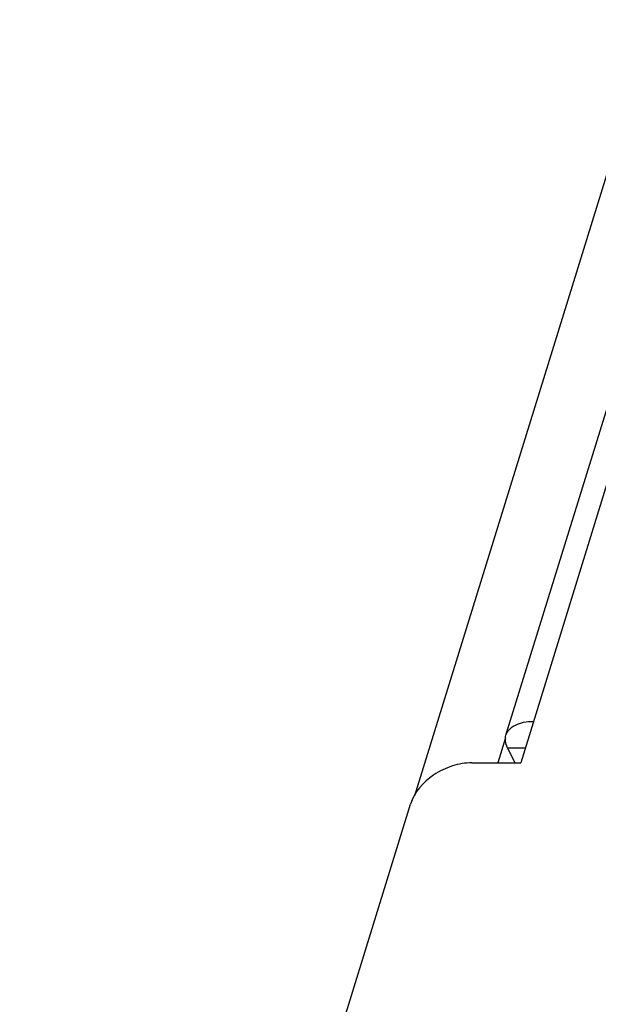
# Model space of a CAD drawing. Header units: millimetres. Extents: x 745 to 1756, y 7 to 641.
# Tile 20 of 29: x 1414 to 1425, y 361 to 379. Entities that reach past the tile are written whole.
import ezdxf

# ---------------------------------------------------------------- set-up
doc = ezdxf.new("R2010")
doc.units = ezdxf.units.MM
doc.header["$MEASUREMENT"] = 0
doc.layers.get('0').update_dxf_attribs({"lineweight": 0})

msp = doc.modelspace()

# ---------------------------------------------------------------- linework, layer by layer
at = {"color": 7, "lineweight": 25}
for p, q in [((1435.832, 411.054), (1421.534, 364.787)), ((1437.58, 410.846), (1423.541, 365.413)), ((1423.262, 365.935), (1437.06, 410.585)), ((1423.255, 365.885), (1423.109, 365.413)), ((1423.29, 365.699), (1423.43, 365.413)), ((1423.29, 365.699), (1423.629, 365.699)), ((1422.619, 365.413), (1423.541, 365.413)), ((1414.073, 340.738), (1421.456, 364.63))]:
    msp.add_line(p, q, dxfattribs=at)
for points, knots in [([(1423.262, 365.935), (1423.275, 365.975), (1423.297, 366.012), (1423.326, 366.043), (1423.358, 366.078), (1423.397, 366.105), (1423.44, 366.126), (1423.489, 366.151), (1423.542, 366.167), (1423.596, 366.178), (1423.657, 366.191), (1423.72, 366.196), (1423.783, 366.196)], [0, 0, 0, 0, 1, 1, 1, 2, 2, 2, 3, 3, 3, 4, 4, 4, 4]), ([(1423.29, 365.699), (1423.271, 365.737), (1423.257, 365.778), (1423.252, 365.821), (1423.248, 365.859), (1423.251, 365.899), (1423.262, 365.935)], [0, 0, 0, 0, 1, 1, 1, 2, 2, 2, 2]), ([(1422.619, 365.413), (1422.494, 365.413), (1422.368, 365.391), (1422.249, 365.353), (1422.124, 365.314), (1422.007, 365.258), (1421.897, 365.183), (1421.699, 365.049), (1421.526, 364.855), (1421.456, 364.63)], [0, 0, 0, 0, 1, 1, 1, 2, 2, 2, 3, 3, 3, 3])]:
    msp.add_open_spline(points, degree=3, knots=knots, dxfattribs=at)

doc.saveas('drawing.dxf')
